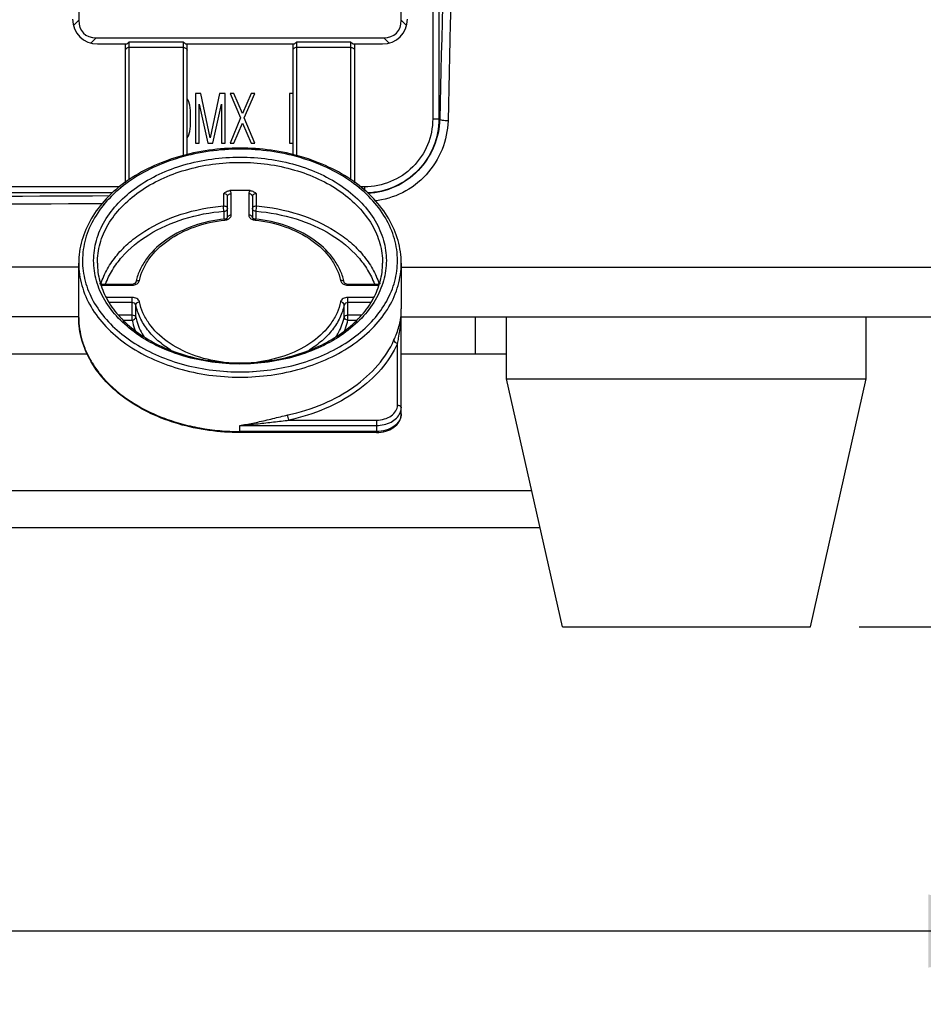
# Model space of a CAD drawing. Header units: millimetres. Extents: x -192 to 265, y -68 to 200.
# Tile 37 of 47: x 216 to 235, y 37 to 57. Entities that reach past the tile are written whole.
import ezdxf

# ---------------------------------------------------------------- set-up
doc = ezdxf.new("R2010")
doc.units = ezdxf.units.MM
doc.header["$LTSCALE"] = 16.335
doc.layers.get('0').update_dxf_attribs({"linetype": 'CONTINUOUS'})
doc.layers.add('02___PRT_ALL_AXES', color=7, linetype='CONTINUOUS')
doc.styles.get("Standard").update_dxf_attribs({"font": 'txt', "width": 0.85})
doc.dimstyles.new('DIMSTYLE_1', dxfattribs={"dimtxt": 3.3, "dimasz": 3.5, "dimexe": 1.5, "dimexo": 1, "dimgap": 0.825, "dimtad": 1, "dimdec": 0, "dimlfac": 100, "dimdsep": 46, "dimtxsty": 'STANDARD', "dimblk": '_FILLED', "dimblk1": '_FILLED', "dimblk2": '_FILLED', "dimcen": 0.09, "dimadec": 0, "dimazin": 0, "dimtp": 0.01, "dimtm": 0.01, "dimtfac": 1, "dimtdec": 0, "dimtofl": 0, "dimtmove": 0, "dimatfit": 3, "dimldrblk": '_FILLED', "dimfxl": 1, "dimtolj": 1, "dimarcsym": 0})

# ---------------------------------------------------------------- blocks, each defined once
blk = doc.blocks.new('_FILLED')
at = {"color": 0, "linetype": 'ByBlock'}
blk.add_solid([(0, 0), (-1, 0.2143), (-1, -0.2143)], dxfattribs=at)
blk = doc.blocks.new('*D8')
at = {"color": 7, "linetype": 'Continuous'}
for p, q in [((238.414, 67.771), (238.414, 36.656)), ((185.951, 67.571), (185.951, 36.656)), ((185.951, 38.156), (212.182, 38.156)), ((238.414, 38.156), (212.182, 38.156))]:
    blk.add_line(p, q, dxfattribs=at)
at = {"color": 7, "linetype": 'Continuous', "xscale": 3.5, "yscale": 3.5, "zscale": 3.5, "rotation": 180}
blk.add_blockref('_FILLED', (185.951, 38.156), dxfattribs=at)
at = {"color": 7, "linetype": 'Continuous', "xscale": 3.5, "yscale": 3.5, "zscale": 3.5}
blk.add_blockref('_FILLED', (238.414, 38.156), dxfattribs=at)
blk = doc.blocks.new('*D9')
at = {"color": 7, "linetype": 'Continuous'}
for p, q in [((222.261, 77.113), (256.73, 77.113)), ((255.23, 77.113), (255.23, 60.751)), ((255.23, 44.388), (255.23, 60.751)), ((233.502, 44.388), (256.73, 44.388))]:
    blk.add_line(p, q, dxfattribs=at)
at = {"color": 7, "linetype": 'Continuous', "xscale": 3.5, "yscale": 3.5, "zscale": 3.5}
for p, rotation in [((255.23, 77.113), 90), ((255.23, 44.388), 270)]:
    blk.add_blockref('_FILLED', p, dxfattribs=dict(at, rotation=rotation))
blk = doc.blocks.new('*D10')
at = {"color": 7, "linetype": 'Continuous'}
for p, q in [((229.87, 90.145), (264.811, 90.145)), ((263.311, 90.145), (263.311, 67.267)), ((263.311, 44.388), (263.311, 67.267)), ((233.502, 44.388), (264.811, 44.388))]:
    blk.add_line(p, q, dxfattribs=at)
at = {"color": 7, "linetype": 'Continuous', "xscale": 3.5, "yscale": 3.5, "zscale": 3.5}
for p, rotation in [((263.311, 90.145), 90), ((263.311, 44.388), 270)]:
    blk.add_blockref('_FILLED', p, dxfattribs=dict(at, rotation=rotation))

msp = doc.modelspace()

# ---------------------------------------------------------------- linework, layer by layer
at = {"color": 7, "linetype": 'Continuous'}
for p, q in [((224.76579, 65.10543), (224.76579, 54.79473)), ((224.89231, 65.10543), (224.89231, 54.79473)), ((217.51616, 64.07349), (217.51616, 56.8127)), ((224.12016, 56.8127), (224.12016, 64.07349)), ((217.51616, 56.8127), (217.40647, 56.70301)), ((224.12016, 56.8127), (224.22985, 56.70301)), ((217.87537, 56.45349), (217.76568, 56.3438)), ((217.87537, 56.45349), (223.76095, 56.45349)), ((217.89716, 56.32649), (218.50166, 56.32649)), ((218.46866, 56.32649), (218.46866, 53.48438)), ((219.66246, 56.35986), (218.54486, 56.35986)), ((218.54486, 56.35986), (218.54486, 53.54361)), ((219.66246, 54.03714), (219.66246, 56.35986)), ((219.70566, 56.32649), (221.93066, 56.32649)), ((219.73866, 54.05585), (219.73866, 56.32649)), ((221.89766, 56.32649), (221.89766, 54.05584)), ((223.09146, 56.35986), (221.97386, 56.35986)), ((221.97386, 56.35986), (221.97386, 54.03727)), ((223.09146, 53.54327), (223.09146, 56.35986)), ((223.13466, 56.32649), (223.73916, 56.32649)), ((223.16766, 53.48418), (223.16766, 56.32649)), ((223.76095, 56.45349), (223.87064, 56.3438)), ((219.66246, 56.25209), (218.54486, 56.25209)), ((223.09146, 56.25209), (221.97386, 56.25209)), ((220.01806, 55.31049), (219.90376, 55.31049)), ((219.90376, 55.31049), (219.90376, 54.29449)), ((220.20856, 54.40257), (220.01806, 55.31049)), ((220.39906, 55.31049), (220.20856, 54.40257)), ((220.51336, 55.31049), (220.39906, 55.31049)), ((220.51336, 54.29449), (220.51336, 55.31049)), ((220.69116, 55.31049), (220.61496, 55.31049)), ((220.61496, 55.31049), (220.83086, 54.8133)), ((220.86896, 54.89977), (220.69116, 55.31049)), ((221.04676, 55.31049), (220.86896, 54.89977)), ((220.90706, 54.8133), (221.12296, 55.31049)), ((221.12296, 55.31049), (221.04676, 55.31049)), ((221.91036, 55.31049), (221.83416, 55.31049)), ((221.83416, 55.31049), (221.83416, 54.29449)), ((219.76406, 55.15917), (219.73866, 55.2024)), ((219.78946, 55.0727), (219.76406, 55.15917)), ((219.80216, 54.96462), (219.78946, 55.0727)), ((219.97996, 55.09432), (220.15776, 54.29449)), ((219.97996, 54.29449), (219.97996, 55.09432)), ((220.25936, 54.29449), (220.43716, 55.09432)), ((220.43716, 55.09432), (220.43716, 54.29449)), ((219.80216, 54.64036), (219.80216, 54.96462)), ((220.83086, 54.8133), (220.61496, 54.29449)), ((220.69116, 54.29449), (220.86896, 54.70521)), ((220.86896, 54.70521), (221.04676, 54.29449)), ((221.12296, 54.29449), (220.90706, 54.8133)), ((224.76579, 54.79473), (224.89231, 54.79473)), ((224.90906, 54.78804), (224.89231, 54.79473)), ((219.76406, 54.44581), (219.78946, 54.53228)), ((219.78946, 54.53228), (219.80216, 54.64036)), ((219.73866, 54.40257), (219.76406, 54.44581)), ((219.90376, 54.29449), (219.97996, 54.29449)), ((220.15776, 54.29449), (220.25936, 54.29449)), ((220.43716, 54.29449), (220.51336, 54.29449)), ((220.61496, 54.29449), (220.69116, 54.29449)), ((221.04676, 54.29449), (221.12296, 54.29449)), ((221.83416, 54.29449), (221.91036, 54.29449)), ((218.36156, 53.40113), (206.65766, 53.40113)), ((218.20146, 53.27421), (206.65766, 53.27421)), ((220.47912, 53.25924), (220.47912, 53.00779)), ((220.64036, 52.82481), (220.64036, 53.25961)), ((220.99596, 53.25961), (220.99596, 52.82481)), ((221.15721, 53.00779), (221.15721, 53.25924)), ((223.36772, 53.40113), (223.27478, 53.40113)), ((223.36772, 53.40113), (223.36772, 53.32907)), ((220.56416, 52.77093), (220.56416, 53.20572)), ((221.07216, 53.20572), (221.07216, 52.77093)), ((220.48796, 52.9004), (220.48796, 52.73761)), ((221.14836, 52.73761), (221.14836, 52.9004)), ((217.51616, 50.72281), (217.51616, 51.83636)), ((224.12016, 51.83636), (224.12016, 50.90242)), ((217.51616, 51.75449), (207.55169, 51.75449)), ((224.12016, 51.75449), (237.0144, 51.75449)), ((217.96937, 51.41266), (217.97011, 51.41497)), ((217.99259, 51.40967), (218.60749, 51.40967)), ((217.99259, 51.40967), (217.99259, 51.38735)), ((217.99259, 51.38735), (218.60749, 51.38735)), ((218.60749, 51.40967), (218.60749, 51.38735)), ((223.02884, 51.40967), (223.64373, 51.40967)), ((223.02884, 51.40967), (223.02884, 51.38735)), ((223.02884, 51.38735), (223.64373, 51.38735)), ((223.64373, 51.40967), (223.64373, 51.38735)), ((223.66622, 51.41497), (223.66696, 51.41266)), ((218.60749, 51.1359), (218.07927, 51.1359)), ((218.60749, 51.02814), (218.14711, 51.02814)), ((218.60749, 50.66893), (218.60749, 51.1359)), ((223.55711, 51.1359), (223.02884, 51.1359)), ((223.02884, 50.66893), (223.02884, 51.1359)), ((223.48918, 51.02814), (223.02884, 51.02814)), ((218.68285, 50.73077), (218.68285, 50.98222)), ((222.95347, 50.73077), (222.95347, 50.98222)), ((224.12016, 48.74715), (224.12016, 50.84853)), ((217.51616, 50.73849), (207.61016, 50.73849)), ((218.33205, 50.77669), (218.60749, 50.77669)), ((218.43286, 50.66893), (218.60749, 50.66893)), ((223.02884, 50.77669), (223.30432, 50.77669)), ((223.02884, 50.66893), (223.20331, 50.66893)), ((224.12016, 50.73849), (237.0144, 50.73849)), ((225.64416, 49.97649), (225.64416, 50.73849)), ((224.04396, 48.92676), (224.04396, 50.19303)), ((207.61016, 49.97649), (217.6878, 49.97649)), ((224.12016, 49.97649), (226.27916, 49.97649)), ((218.02254, 49.4803), (218.02428, 49.47834)), ((221.82138, 48.62143), (223.61216, 48.62143)), ((223.61216, 48.62143), (223.61216, 48.36562)), ((220.81816, 48.51367), (223.61216, 48.51367)), ((220.81816, 48.36562), (220.81816, 48.51367)), ((223.61216, 48.38794), (220.81816, 48.38794)), ((223.61216, 48.36562), (220.81816, 48.36562)), ((197.57081, 47.18249), (226.79351, 47.18249)), ((197.39936, 46.42049), (226.96496, 46.42049))]:
    msp.add_line(p, q, dxfattribs=at)
for centre, radius, start, end in [((217.89716, 56.83449), 0.508, 180, 270), ((223.73916, 56.83449), 0.508, 270, 360), ((220.81816, 49.19873), 4.12835, 87.14135, 92.85865), ((212.18153, 1105.04572), 1052.00225, 269.69867618, 270.31770878), ((212.18124, 1097.79704), 1044.59377, 269.69655906, 270.32796488), ((219.81715, 51.20151), 1.15852, 165.124331, 168.06694), ((221.81917, 51.20151), 1.15853, 11.933057, 14.875537), ((217.99232, 51.59904), 0.21168, 260.723688, 266.005407), ((217.99256, 51.5467), 0.13703, 259.995566, 270.014465), ((217.9926, 51.60216), 0.21481, 265.98737, 269.997117), ((218.60749, 51.59917), 0.21182, 270.000339, 270.753398), ((223.02884, 51.59917), 0.21182, 269.246935, 269.999662), ((223.64377, 51.5467), 0.13703, 269.985587, 280.001727), ((223.64372, 51.60215), 0.2148, 270.002891, 274.009188), ((223.08852, 50.84918), 1.03164, 353.011405, 359.963883), ((221.41668, 50.84857), 2.70348, 358.278804, 359.999142), ((219.17649, 50.72316), 1.66032, 180.012188, 188.134674), ((222.99669, 50.86085), 1.12421, 348.987487, 352.375027), ((221.3428, 50.85234), 2.77747, 355.061535, 356.628972), ((223.04377, 50.85412), 1.07666, 352.39724, 353.040243), ((221.39233, 50.84937), 2.72785, 356.63005, 358.27742), ((219.21877, 50.72945), 1.70307, 188.142734, 195.916541), ((219.29084, 50.74916), 1.77778, 195.8904, 200.398781), ((219.51304, 50.85166), 2.02289, 209.087725, 211.581492), ((220.81281, 52.66768), 2.87858, 262.917551, 263.971098), ((220.81816, 53.94847), 4.15525, 265.751401, 274.248838), ((220.81675, 54.13935), 4.53006, 266.647846, 266.80265), ((220.81816, 54.16816), 4.55891, 266.80513, 273.194908), ((220.81958, 54.13934), 4.53005, 273.197382, 273.35526), ((220.82354, 52.6674), 2.8783, 276.028865, 277.158353), ((219.91308, 60.36996), 11.89079, 274.365373, 276.159977)]:
    msp.add_arc(centre, radius, start, end, dxfattribs=at)
for centre, major_axis in [((218.23458, 57.17191), (-0.62217, -0.62217)), ((223.40174, 57.17191), (0.62217, -0.62217))]:
    msp.add_ellipse(centre, major_axis=major_axis, ratio=0.57735027, start_param=-0.52359878, end_param=0.52359878, dxfattribs=at)
for points in [[(225.16487, 65.378), (225.07982, 61.84801), (224.99456, 58.31802), (224.90906, 54.78804)], [(225.33186, 65.34513), (225.2475, 61.81514), (225.163, 58.28516), (225.07831, 54.75517)], [(218.61027, 51.38737), (218.62708, 51.38759), (218.64399, 51.38978), (218.66026, 51.39402)], [(222.97609, 51.39401), (222.99235, 51.38977), (223.00926, 51.38759), (223.02606, 51.38737)]]:
    msp.add_open_spline(points, degree=3, dxfattribs=at)
for points, knots in [([(218.50166, 56.32649), (218.50494, 56.32952), (218.51874, 56.34141), (218.53364, 56.35192), (218.54486, 56.35986)], [0, 0, 0, 0, 0.24505691, 1, 1, 1, 1]), ([(219.66246, 56.35986), (219.67368, 56.35192), (219.68859, 56.34141), (219.70239, 56.32952), (219.70566, 56.32649)], [0, 0, 0, 0, 0.75494303, 1, 1, 1, 1]), ([(221.93066, 56.32649), (221.93394, 56.32952), (221.94774, 56.34141), (221.96264, 56.35192), (221.97386, 56.35986)], [0, 0, 0, 0, 0.24505691, 1, 1, 1, 1]), ([(223.09146, 56.35986), (223.10268, 56.35192), (223.11759, 56.34141), (223.13139, 56.32952), (223.13466, 56.32649)], [0, 0, 0, 0, 0.75494303, 1, 1, 1, 1]), ([(218.54486, 56.25209), (218.53505, 56.25209), (218.516, 56.24953), (218.49106, 56.23825), (218.4733, 56.22069), (218.46866, 56.20535), (218.46866, 56.19821)], [0, 0, 0, 0, 0.28796974, 0.55534407, 0.79053315, 1, 1, 1, 1]), ([(219.66246, 56.25209), (219.67228, 56.25209), (219.69133, 56.24953), (219.71627, 56.23825), (219.73403, 56.22069), (219.73866, 56.20535), (219.73866, 56.19821)], [0, 0, 0, 0, 0.28796974, 0.55534407, 0.79053315, 1, 1, 1, 1]), ([(221.97386, 56.25209), (221.96405, 56.25209), (221.945, 56.24953), (221.92006, 56.23825), (221.9023, 56.22069), (221.89766, 56.20535), (221.89766, 56.19821)], [0, 0, 0, 0, 0.28796974, 0.55534407, 0.79053315, 1, 1, 1, 1]), ([(223.09146, 56.25209), (223.10128, 56.25209), (223.12033, 56.24953), (223.14527, 56.23825), (223.16303, 56.22069), (223.16766, 56.20535), (223.16766, 56.19821)], [0, 0, 0, 0, 0.28796974, 0.55534407, 0.79053315, 1, 1, 1, 1]), ([(224.76579, 54.79473), (224.76574, 54.61316), (224.69299, 54.24602), (224.38129, 53.78257), (223.9164, 53.47324), (223.5493, 53.40112), (223.36772, 53.40113)], [0, 0, 0, 0, 0.25000274, 0.49998456, 0.74997305, 1, 1, 1, 1]), ([(224.89231, 54.79473), (224.89223, 54.6016), (224.81679, 54.21132), (224.49319, 53.71406), (224.00773, 53.37305), (223.62066, 53.28305), (223.42763, 53.2754)], [0, 0, 0, 0, 0.25000102, 0.49996322, 0.74993493, 1, 1, 1, 1]), ([(224.90906, 54.78804), (224.90407, 54.5964), (224.82025, 54.20738), (224.49334, 53.7101), (224.0101, 53.36634), (223.62628, 53.27373), (223.4372, 53.26563)], [0, 0, 0, 0, 0.24855153, 0.50250069, 0.75462671, 1, 1, 1, 1]), ([(225.07831, 54.75517), (225.07349, 54.55477), (224.98918, 54.14849), (224.65809, 53.62338), (224.16519, 53.2482), (223.76895, 53.1322), (223.57105, 53.11244)], [0, 0, 0, 0, 0.24842214, 0.50157689, 0.75353208, 1, 1, 1, 1]), ([(225.07831, 54.75518), (225.0412, 54.75247), (224.98811, 54.75483), (224.93325, 54.76881), (224.91133, 54.78065), (224.90902, 54.78804)], [0, 0, 0, 0, 0.63180054, 0.86846819, 1, 1, 1, 1]), ([(224.12016, 51.83636), (224.12016, 51.99247), (224.07519, 52.31135), (223.87866, 52.76301), (223.56448, 53.17391), (222.99326, 53.66105), (222.06427, 54.08264), (220.81816, 54.25098), (219.57204, 54.08263), (218.64306, 53.66105), (218.07184, 53.17391), (217.75766, 52.76301), (217.56114, 52.31135), (217.51616, 51.99247), (217.51616, 51.83636)], [0, 0, 0, 0, 0.05247784, 0.10665239, 0.16386, 0.22483918, 0.35749775, 0.50000097, 0.64250391, 0.77516181, 0.8361406, 0.89334789, 0.94752223, 1, 1, 1, 1]), ([(224.04396, 51.89024), (224.04396, 52.04001), (224.0005, 52.34653), (223.8103, 52.78147), (223.50523, 53.17871), (222.94767, 53.65227), (222.03861, 54.06303), (220.81816, 54.22733), (219.59772, 54.06303), (218.68865, 53.65227), (218.1311, 53.17871), (217.82602, 52.78147), (217.63582, 52.34653), (217.59236, 52.04001), (217.59236, 51.89024)], [0, 0, 0, 0, 0.05172925, 0.10533373, 0.16224886, 0.22321558, 0.35647531, 0.5, 0.64352469, 0.77678442, 0.83775114, 0.89466627, 0.94827075, 1, 1, 1, 1]), ([(217.82096, 51.89024), (217.82096, 52.0294), (217.86134, 52.3142), (218.03806, 52.71832), (218.32152, 53.0874), (218.83956, 53.5274), (219.68421, 53.90905), (220.81816, 54.06171), (221.95212, 53.90905), (222.79676, 53.5274), (223.3148, 53.0874), (223.59826, 52.71832), (223.77498, 52.3142), (223.81536, 52.0294), (223.81536, 51.89024)], [0, 0, 0, 0, 0.05172956, 0.10533397, 0.1622491, 0.22321578, 0.35647543, 0.5, 0.64352458, 0.77678422, 0.8377509, 0.89466603, 0.94827044, 1, 1, 1, 1]), ([(217.89716, 51.83636), (217.89716, 51.97198), (217.93652, 52.24954), (218.10875, 52.64338), (218.385, 53.00309), (218.88987, 53.4319), (219.71304, 53.80385), (220.81816, 53.95262), (221.92329, 53.80385), (222.74646, 53.4319), (223.25133, 53.00309), (223.52758, 52.64338), (223.69981, 52.24954), (223.73916, 51.97198), (223.73916, 51.83636)], [0, 0, 0, 0, 0.05172974, 0.10533411, 0.16224923, 0.22321589, 0.35647549, 0.5, 0.64352451, 0.77678411, 0.83775077, 0.89466589, 0.94827026, 1, 1, 1, 1]), ([(220.47912, 53.25924), (220.49802, 53.27408), (220.53747, 53.30451), (220.58665, 53.32067), (220.61227, 53.32195)], [0, 0, 0, 0, 0.48361205, 1, 1, 1, 1]), ([(220.56416, 53.20572), (220.56416, 53.21342), (220.55869, 53.23003), (220.53839, 53.24815), (220.51056, 53.25879), (220.48968, 53.26012), (220.47912, 53.25924)], [0, 0, 0, 0, 0.2078905, 0.44410699, 0.71340056, 1, 1, 1, 1]), ([(220.56416, 53.20572), (220.56416, 53.21286), (220.5688, 53.2282), (220.58656, 53.24576), (220.6115, 53.25704), (220.63055, 53.25961), (220.64036, 53.25961)], [0, 0, 0, 0, 0.20946685, 0.44465593, 0.71203026, 1, 1, 1, 1]), ([(220.64036, 53.25961), (220.64036, 53.27078), (220.63498, 53.29424), (220.62083, 53.31342), (220.61227, 53.32195)], [0, 0, 0, 0, 0.48037323, 1, 1, 1, 1]), ([(221.02405, 53.32195), (221.0155, 53.31342), (221.00135, 53.29424), (220.99596, 53.27077), (220.99596, 53.25961)], [0, 0, 0, 0, 0.51963555, 1, 1, 1, 1]), ([(221.07216, 53.20572), (221.07216, 53.21286), (221.06753, 53.2282), (221.04977, 53.24576), (221.02483, 53.25704), (221.00578, 53.25961), (220.99596, 53.25961)], [0, 0, 0, 0, 0.20946685, 0.44465593, 0.71203026, 1, 1, 1, 1]), ([(221.02405, 53.32195), (221.04968, 53.32067), (221.09886, 53.30451), (221.13831, 53.27408), (221.15721, 53.25924)], [0, 0, 0, 0, 0.51638822, 1, 1, 1, 1]), ([(221.15721, 53.25924), (221.14664, 53.26011), (221.12577, 53.25879), (221.09795, 53.24816), (221.07763, 53.23004), (221.07216, 53.21342), (221.07216, 53.20572)], [0, 0, 0, 0, 0.28654866, 0.55583166, 0.79206515, 1, 1, 1, 1]), ([(217.97011, 51.41497), (218.00394, 51.52001), (218.09624, 51.72818), (218.29643, 52.01475), (218.55562, 52.2755), (218.98068, 52.58767), (219.62387, 52.87628), (220.18713, 52.98367), (220.47912, 53.00779)], [0, 0, 0, 0, 0.10565877, 0.21627485, 0.33294151, 0.45603041, 0.71949876, 1, 1, 1, 1]), ([(218.06567, 51.41066), (218.10223, 51.50969), (218.19804, 51.70525), (218.47067, 52.0718), (218.95473, 52.46176), (219.67471, 52.77651), (220.21066, 52.87748), (220.48796, 52.9004)], [0, 0, 0, 0, 0.10608795, 0.21723366, 0.45703641, 0.72037294, 1, 1, 1, 1]), ([(220.47912, 53.00779), (220.48969, 53.00867), (220.51058, 53.00734), (220.53841, 52.99669), (220.5587, 52.97857), (220.56416, 52.96196), (220.56416, 52.95428)], [0, 0, 0, 0, 0.28681721, 0.55619056, 0.79233035, 1, 1, 1, 1]), ([(220.48796, 52.9004), (220.48503, 52.91815), (220.48135, 52.95394), (220.47912, 52.98985), (220.47912, 53.00779)], [0, 0, 0, 0, 0.50074131, 1, 1, 1, 1]), ([(220.48796, 52.9004), (220.49778, 52.9004), (220.51683, 52.90296), (220.54177, 52.91424), (220.55953, 52.9318), (220.56416, 52.94714), (220.56416, 52.95428)], [0, 0, 0, 0, 0.28798275, 0.5553833, 0.79058052, 1, 1, 1, 1]), ([(221.07216, 52.95428), (221.07216, 52.96196), (221.07762, 52.97857), (221.09792, 52.99669), (221.12574, 53.00734), (221.14663, 53.00867), (221.15721, 53.00779)], [0, 0, 0, 0, 0.20766963, 0.4438094, 0.71318276, 1, 1, 1, 1]), ([(221.14836, 52.9004), (221.13855, 52.9004), (221.1195, 52.90296), (221.09455, 52.91424), (221.0768, 52.9318), (221.07216, 52.94714), (221.07216, 52.95428)], [0, 0, 0, 0, 0.28798275, 0.5553833, 0.79058052, 1, 1, 1, 1]), ([(221.14836, 52.9004), (221.1513, 52.91815), (221.15497, 52.95394), (221.15721, 52.98985), (221.15721, 53.00779)], [0, 0, 0, 0, 0.50074131, 1, 1, 1, 1]), ([(221.14836, 52.9004), (221.42566, 52.87748), (221.96161, 52.77651), (222.68159, 52.46176), (223.16566, 52.0718), (223.43829, 51.70525), (223.5341, 51.50969), (223.57066, 51.41066)], [0, 0, 0, 0, 0.27962706, 0.54296359, 0.78276634, 0.89391205, 1, 1, 1, 1]), ([(221.15721, 53.00779), (221.4492, 52.98367), (222.01246, 52.87628), (222.65565, 52.58767), (223.08071, 52.2755), (223.33989, 52.01475), (223.54008, 51.72818), (223.63239, 51.52001), (223.66622, 51.41497)], [0, 0, 0, 0, 0.28050124, 0.54396959, 0.66705849, 0.78372515, 0.89434123, 1, 1, 1, 1]), ([(220.50247, 52.74013), (220.28801, 52.71747), (219.87524, 52.62824), (219.32745, 52.36317), (218.96983, 52.03947), (218.77993, 51.73869), (218.71878, 51.57925), (218.69745, 51.49893)], [0, 0, 0, 0, 0.27938347, 0.54154717, 0.78061367, 0.89233884, 1, 1, 1, 1]), ([(218.75822, 51.47919), (218.77477, 51.55754), (218.82678, 51.71422), (219.00113, 52.01319), (219.34634, 52.33855), (219.88617, 52.60585), (220.29653, 52.69563), (220.51048, 52.71823)], [0, 0, 0, 0, 0.10541359, 0.21533732, 0.45294347, 0.71679624, 1, 1, 1, 1]), ([(220.50247, 52.74013), (220.50816, 52.74073), (220.51905, 52.7426), (220.53399, 52.74717), (220.54629, 52.75323), (220.55511, 52.75883), (220.56073, 52.76543), (220.56312, 52.76703), (220.56416, 52.77156), (220.56416, 52.77093)], [0, 0, 0, 0, 0.2398046, 0.46178903, 0.65446275, 0.80774293, 0.91347245, 0.9734399, 1, 1, 1, 1]), ([(220.50247, 52.74013), (220.50319, 52.7402), (220.50491, 52.73797), (220.50751, 52.73108), (220.50931, 52.72375), (220.51048, 52.71823)], [0, 0, 0, 0, 0.09083147, 0.28653743, 1, 1, 1, 1]), ([(220.51048, 52.71823), (220.52357, 52.71961), (220.54081, 52.72308), (220.55729, 52.72879), (220.56128, 52.73033)], [0, 0, 0, 0, 0.75498405, 1, 1, 1, 1]), ([(220.56128, 52.73033), (220.58305, 52.73878), (220.62159, 52.762), (220.64036, 52.80519), (220.64036, 52.82481)], [0, 0, 0, 0, 0.54344546, 1, 1, 1, 1]), ([(220.56416, 52.77093), (220.56416, 52.77807), (220.5688, 52.7934), (220.58656, 52.81097), (220.6115, 52.82224), (220.63055, 52.82481), (220.64036, 52.82481)], [0, 0, 0, 0, 0.20946685, 0.44465593, 0.71203026, 1, 1, 1, 1]), ([(220.99596, 52.82481), (220.99596, 52.80518), (221.01474, 52.76199), (221.05329, 52.73877), (221.07507, 52.73033)], [0, 0, 0, 0, 0.45654831, 1, 1, 1, 1]), ([(221.07216, 52.77093), (221.07216, 52.77807), (221.06753, 52.7934), (221.04977, 52.81097), (221.02483, 52.82224), (221.00578, 52.82481), (220.99596, 52.82481)], [0, 0, 0, 0, 0.20946685, 0.44465593, 0.71203026, 1, 1, 1, 1]), ([(221.07216, 52.77093), (221.07216, 52.77156), (221.0732, 52.76703), (221.0756, 52.76543), (221.08122, 52.75883), (221.09004, 52.75323), (221.10234, 52.74717), (221.11727, 52.7426), (221.12817, 52.74073), (221.13385, 52.74013)], [0, 0, 0, 0, 0.02655132, 0.0865666, 0.1922705, 0.34557909, 0.53824247, 0.76020576, 1, 1, 1, 1]), ([(221.07507, 52.73033), (221.07905, 52.72878), (221.09553, 52.72308), (221.11276, 52.71961), (221.12585, 52.71823)], [0, 0, 0, 0, 0.24501934, 1, 1, 1, 1]), ([(221.13385, 52.74013), (221.13314, 52.7402), (221.13141, 52.73797), (221.12881, 52.73108), (221.12702, 52.72375), (221.12585, 52.71823)], [0, 0, 0, 0, 0.09083147, 0.28653742, 1, 1, 1, 1]), ([(221.12585, 52.71823), (221.33979, 52.69563), (221.75016, 52.60585), (222.28999, 52.33855), (222.63519, 52.01319), (222.80954, 51.71422), (222.86156, 51.55754), (222.87811, 51.47919)], [0, 0, 0, 0, 0.28320376, 0.54705653, 0.78466269, 0.89458641, 1, 1, 1, 1]), ([(222.93887, 51.49893), (222.91755, 51.57925), (222.8564, 51.73868), (222.66649, 52.03947), (222.30888, 52.36317), (221.76109, 52.62824), (221.34831, 52.71747), (221.13385, 52.74013)], [0, 0, 0, 0, 0.10766097, 0.21938629, 0.45845315, 0.72061699, 1, 1, 1, 1]), ([(217.51616, 51.83636), (217.51616, 51.68305), (217.56065, 51.36929), (217.75534, 50.92408), (218.06763, 50.51746), (218.63835, 50.03271), (219.56889, 49.61225), (220.81816, 49.44407), (222.06744, 49.61225), (222.99798, 50.03271), (223.5687, 50.51746), (223.88098, 50.92408), (224.07568, 51.36929), (224.12016, 51.68305), (224.12016, 51.83636)], [0, 0, 0, 0, 0.05172974, 0.10533411, 0.16224923, 0.22321589, 0.35647549, 0.5, 0.64352451, 0.77678411, 0.83775077, 0.89466589, 0.94827026, 1, 1, 1, 1]), ([(217.59236, 51.89024), (217.59236, 51.7484), (217.63118, 51.45874), (217.80169, 51.04513), (218.07643, 50.6635), (218.5811, 50.2013), (219.41388, 49.77973), (220.16187, 49.63989), (220.55187, 49.61704)], [0, 0, 0, 0, 0.10434358, 0.21210233, 0.32596671, 0.44745009, 0.7126144, 1, 1, 1, 1]), ([(223.81536, 51.89024), (223.81536, 51.75109), (223.77498, 51.46629), (223.59826, 51.06217), (223.3148, 50.69308), (222.79676, 50.25309), (221.95212, 49.87143), (220.81816, 49.71878), (219.68421, 49.87143), (218.83956, 50.25309), (218.32152, 50.69308), (218.03806, 51.06217), (217.86134, 51.46629), (217.82096, 51.75109), (217.82096, 51.89024)], [0, 0, 0, 0, 0.05172956, 0.10533397, 0.1622491, 0.22321578, 0.35647543, 0.5, 0.64352458, 0.77678422, 0.8377509, 0.89466603, 0.94827044, 1, 1, 1, 1]), ([(217.89716, 51.83636), (217.89716, 51.71257), (217.93074, 51.45939), (218.07866, 51.0965), (218.31823, 50.75925), (218.7616, 50.34643), (219.49819, 49.96395), (220.16247, 49.83051), (220.51032, 49.80464)], [0, 0, 0, 0, 0.10288181, 0.20947582, 0.32264969, 0.44394837, 0.71010103, 1, 1, 1, 1]), ([(221.08471, 49.61706), (221.47468, 49.63992), (222.22261, 49.77979), (223.05532, 50.20136), (223.55994, 50.66356), (223.83465, 51.04517), (224.00515, 51.45876), (224.04396, 51.74841), (224.04396, 51.89024)], [0, 0, 0, 0, 0.28738579, 0.55254889, 0.67403191, 0.78789638, 0.89565571, 1, 1, 1, 1]), ([(221.12602, 49.80464), (221.47387, 49.83052), (222.13814, 49.96396), (222.87474, 50.34644), (223.3181, 50.75926), (223.55767, 51.0965), (223.70558, 51.45939), (223.73916, 51.71257), (223.73916, 51.83636)], [0, 0, 0, 0, 0.28989858, 0.55605147, 0.67735035, 0.79052436, 0.89711839, 1, 1, 1, 1]), ([(218.60749, 51.40967), (218.62827, 51.40967), (218.65647, 51.41517), (218.67881, 51.43287), (218.6833, 51.43934), (218.68366, 51.44106)], [0, 0, 0, 0, 0.73303246, 0.93801494, 1, 1, 1, 1]), ([(218.66026, 51.39402), (218.68392, 51.40018), (218.72632, 51.41923), (218.75399, 51.45917), (218.75822, 51.47919)], [0, 0, 0, 0, 0.54443391, 1, 1, 1, 1]), ([(218.68367, 51.44106), (218.685, 51.44732), (218.69147, 51.4599), (218.71635, 51.47809), (218.74169, 51.48094), (218.75822, 51.47919)], [0, 0, 0, 0, 0.21257121, 0.44796887, 1, 1, 1, 1]), ([(222.95266, 51.44106), (222.95133, 51.44732), (222.94486, 51.4599), (222.91998, 51.47809), (222.89464, 51.48094), (222.87811, 51.47919)], [0, 0, 0, 0, 0.21257121, 0.44796887, 1, 1, 1, 1]), ([(222.87811, 51.47919), (222.88234, 51.45917), (222.91002, 51.41923), (222.95242, 51.40018), (222.97609, 51.39401)], [0, 0, 0, 0, 0.45556196, 1, 1, 1, 1]), ([(222.95267, 51.44106), (222.95303, 51.43934), (222.95752, 51.43287), (222.97985, 51.41517), (223.00805, 51.40967), (223.02884, 51.40967)], [0, 0, 0, 0, 0.06198441, 0.26699662, 1, 1, 1, 1]), ([(217.93934, 51.42107), (217.94145, 51.42003), (217.95088, 51.41588), (217.96092, 51.41314), (217.96875, 51.41175)], [0, 0, 0, 0, 0.22852958, 1, 1, 1, 1]), ([(223.69699, 51.42107), (223.69488, 51.42003), (223.68544, 51.41587), (223.6754, 51.41314), (223.66757, 51.41175)], [0, 0, 0, 0, 0.22852733, 1, 1, 1, 1]), ([(218.75822, 51.04406), (218.75546, 51.05711), (218.74214, 51.08348), (218.70669, 51.11284), (218.66009, 51.13164), (218.62532, 51.1359), (218.60749, 51.1359)], [0, 0, 0, 0, 0.21191632, 0.45048174, 0.71683233, 1, 1, 1, 1]), ([(218.68285, 50.98222), (218.67998, 50.99581), (218.65639, 51.02167), (218.62463, 51.02814), (218.60749, 51.02814)], [0, 0, 0, 0, 0.44756192, 1, 1, 1, 1]), ([(218.68285, 50.98222), (218.68285, 50.99757), (218.70495, 51.0305), (218.73918, 51.04205), (218.75822, 51.04406)], [0, 0, 0, 0, 0.4450897, 1, 1, 1, 1]), ([(220.45789, 49.81107), (220.24937, 49.83697), (219.8504, 49.93114), (219.32711, 50.19936), (218.99362, 50.52051), (218.82499, 50.81384), (218.77443, 50.96731), (218.75822, 51.04406)], [0, 0, 0, 0, 0.28314565, 0.5466279, 0.78419172, 0.89429637, 1, 1, 1, 1]), ([(222.87811, 51.04406), (222.86192, 50.96742), (222.81147, 50.81419), (222.64324, 50.52127), (222.31059, 50.20043), (221.78849, 49.93215), (221.39034, 49.83768), (221.18221, 49.81154)], [0, 0, 0, 0, 0.10572498, 0.21584316, 0.45340484, 0.71686054, 1, 1, 1, 1]), ([(223.02884, 51.1359), (223.01101, 51.1359), (222.97624, 51.13164), (222.92964, 51.11284), (222.89418, 51.08348), (222.88087, 51.05711), (222.87811, 51.04406)], [0, 0, 0, 0, 0.28316872, 0.54951943, 0.78808454, 1, 1, 1, 1]), ([(222.95347, 50.98222), (222.95347, 50.99757), (222.93138, 51.0305), (222.89715, 51.04205), (222.87811, 51.04406)], [0, 0, 0, 0, 0.44508969, 1, 1, 1, 1]), ([(223.02884, 51.02814), (223.0117, 51.02814), (222.97993, 51.02167), (222.95635, 50.99581), (222.95347, 50.98222)], [0, 0, 0, 0, 0.55243808, 1, 1, 1, 1]), ([(219.40308, 50.05474), (219.30977, 50.11201), (219.13685, 50.23735), (218.92142, 50.46188), (218.76455, 50.71097), (218.70194, 50.89185), (218.68285, 50.98222)], [0, 0, 0, 0, 0.27254467, 0.52878112, 0.77006151, 1, 1, 1, 1]), ([(222.95347, 50.98222), (222.93438, 50.89184), (222.87177, 50.71095), (222.71488, 50.46184), (222.49943, 50.23731), (222.32649, 50.11196), (222.23317, 50.0547)], [0, 0, 0, 0, 0.22993698, 0.47121677, 0.7274538, 1, 1, 1, 1]), ([(220.81816, 48.36562), (220.39425, 48.36562), (219.5715, 48.47655), (218.64313, 48.89812), (218.07183, 49.38526), (217.75767, 49.79616), (217.56114, 50.24782), (217.51616, 50.5667), (217.51616, 50.72281)], [0, 0, 0, 0, 0.28500469, 0.55032295, 0.67228133, 0.78669591, 0.89504464, 1, 1, 1, 1]), ([(218.60749, 50.77669), (218.62463, 50.77669), (218.65639, 50.77023), (218.67998, 50.74436), (218.68285, 50.73077)], [0, 0, 0, 0, 0.55243806, 1, 1, 1, 1]), ([(218.60749, 50.66893), (218.62653, 50.67094), (218.66076, 50.68249), (218.68285, 50.71542), (218.68285, 50.73077)], [0, 0, 0, 0, 0.55493797, 1, 1, 1, 1]), ([(218.60749, 50.66893), (218.61134, 50.65071), (218.62868, 50.57747), (218.65308, 50.50592), (218.67495, 50.45368)], [0, 0, 0, 0, 0.24742782, 1, 1, 1, 1]), ([(218.68285, 50.73077), (218.69041, 50.695), (218.72855, 50.55004), (218.79509, 50.41304), (218.85681, 50.31818)], [0, 0, 0, 0, 0.24417193, 1, 1, 1, 1]), ([(222.77924, 50.31777), (222.80032, 50.35013), (222.87683, 50.47905), (222.93048, 50.6219), (222.95347, 50.73077)], [0, 0, 0, 0, 0.25763737, 1, 1, 1, 1]), ([(222.95347, 50.73077), (222.95635, 50.74436), (222.97993, 50.77023), (223.0117, 50.77669), (223.02884, 50.77669)], [0, 0, 0, 0, 0.4475619, 1, 1, 1, 1]), ([(223.02884, 50.66893), (223.0098, 50.67094), (222.97557, 50.68249), (222.95347, 50.71542), (222.95347, 50.73077)], [0, 0, 0, 0, 0.55493797, 1, 1, 1, 1]), ([(222.9614, 50.45375), (222.96875, 50.47131), (222.99622, 50.54135), (223.01723, 50.61395), (223.02884, 50.66893)], [0, 0, 0, 0, 0.253041, 1, 1, 1, 1]), ([(223.9712, 50.26291), (223.98629, 50.29721), (224.03908, 50.42127), (224.08163, 50.55044), (224.10021, 50.6461)], [0, 0, 0, 0, 0.2777336, 1, 1, 1, 1]), ([(224.04396, 50.19303), (224.05194, 50.2293), (224.08067, 50.3682), (224.10095, 50.50893), (224.10995, 50.61324)], [0, 0, 0, 0, 0.26183571, 1, 1, 1, 1]), ([(221.79875, 48.72676), (222.04706, 48.78137), (222.52103, 48.92956), (223.15266, 49.27325), (223.65423, 49.71595), (223.88946, 50.07707), (223.9712, 50.26291)], [0, 0, 0, 0, 0.27725586, 0.53795315, 0.77859967, 1, 1, 1, 1]), ([(223.9712, 50.26292), (223.9712, 50.24698), (223.99211, 50.21322), (224.02503, 50.1972), (224.04396, 50.19303)], [0, 0, 0, 0, 0.45116333, 1, 1, 1, 1]), ([(217.62455, 50.12951), (217.63281, 50.10727), (217.66801, 50.01795), (217.71016, 49.93139), (217.74528, 49.86823)], [0, 0, 0, 0, 0.24719549, 1, 1, 1, 1]), ([(224.04396, 50.19303), (223.96034, 50.0029), (223.71968, 49.63345), (223.20653, 49.18053), (222.56033, 48.8289), (222.07542, 48.6773), (221.82138, 48.62143)], [0, 0, 0, 0, 0.22140022, 0.46204686, 0.72274429, 1, 1, 1, 1]), ([(217.78975, 49.79225), (217.80643, 49.7651), (217.87698, 49.65607), (217.95744, 49.55353), (218.02254, 49.4803)], [0, 0, 0, 0, 0.24539072, 1, 1, 1, 1]), ([(218.02428, 49.47834), (218.3437, 49.11978), (218.89127, 48.78128), (219.59981, 48.54614), (220.13021, 48.4242), (220.54244, 48.38794), (220.81816, 48.38794)], [0, 0, 0, 0, 0.4692091, 0.59839017, 0.73058908, 1, 1, 1, 1]), ([(223.61216, 48.62143), (223.66779, 48.62143), (223.77573, 48.63597), (223.91707, 48.69987), (224.01768, 48.79939), (224.04396, 48.8863), (224.04396, 48.92676)], [0, 0, 0, 0, 0.28798525, 0.55534432, 0.790521, 1, 1, 1, 1]), ([(224.04396, 48.92676), (224.05378, 48.92676), (224.07283, 48.92419), (224.09777, 48.91292), (224.11553, 48.89535), (224.12016, 48.88002), (224.12016, 48.87288)], [0, 0, 0, 0, 0.28796974, 0.55534407, 0.79053315, 1, 1, 1, 1]), ([(224.09558, 48.76248), (224.0996, 48.77129), (224.11361, 48.80649), (224.12016, 48.8447), (224.12016, 48.87288)], [0, 0, 0, 0, 0.25587303, 1, 1, 1, 1]), ([(221.18065, 48.58166), (221.28451, 48.60414), (221.49046, 48.65293), (221.69584, 48.70413), (221.79875, 48.72676)], [0, 0, 0, 0, 0.50208035, 1, 1, 1, 1]), ([(221.18902, 48.54783), (221.29464, 48.55909), (221.50542, 48.58375), (221.71603, 48.60985), (221.82138, 48.62143)], [0, 0, 0, 0, 0.50055374, 1, 1, 1, 1]), ([(221.82138, 48.62143), (221.81406, 48.63808), (221.8045, 48.67305), (221.79876, 48.7089), (221.79876, 48.72676)], [0, 0, 0, 0, 0.50453341, 1, 1, 1, 1]), ([(223.61216, 48.51367), (223.66489, 48.51367), (223.76825, 48.52494), (223.91007, 48.57481), (224.02493, 48.65333), (224.07847, 48.72503), (224.09558, 48.76248)], [0, 0, 0, 0, 0.27743455, 0.5417171, 0.7833706, 1, 1, 1, 1]), ([(223.61216, 48.36562), (223.67638, 48.36562), (223.802, 48.38311), (223.96834, 48.46034), (224.07048, 48.56706), (224.11292, 48.66795), (224.12016, 48.72097), (224.12016, 48.74715)], [0, 0, 0, 0, 0.27535203, 0.53522241, 0.77376993, 0.88773885, 1, 1, 1, 1]), ([(224.12016, 48.74715), (224.12016, 48.72358), (224.1133, 48.6753), (224.07228, 48.58134), (223.97089, 48.47992), (223.80459, 48.40516), (223.67761, 48.38794), (223.61216, 48.38794)], [0, 0, 0, 0, 0.10356164, 0.21096213, 0.44569489, 0.71254841, 1, 1, 1, 1]), ([(220.81816, 48.51367), (220.84843, 48.51832), (220.96977, 48.53814), (221.09042, 48.56212), (221.18065, 48.58166)], [0, 0, 0, 0, 0.24905324, 1, 1, 1, 1])]:
    msp.add_open_spline(points, degree=3, knots=knots, dxfattribs=at)
at = {"layer": '02___PRT_ALL_AXES', "color": 7, "linetype": 'Continuous'}
for p, q in [((224.12016, 50.84853), (224.12016, 50.90242)), ((226.27916, 49.46849), (226.27916, 50.73849)), ((233.64516, 49.46849), (233.64516, 50.73849)), ((226.27916, 49.46849), (233.64516, 49.46849)), ((227.42216, 44.38849), (226.27916, 49.46849)), ((232.50216, 44.38849), (233.64516, 49.46849)), ((227.42219, 44.38849), (232.50213, 44.38849))]:
    msp.add_line(p, q, dxfattribs=at)

# ---------------------------------------------------------------- dimensions: what is measured, and where the dimension line sits
at = {"color": 7, "linetype": 'Continuous'}
for base, p2, picture, middle in [((263.31051, 90.14549), (228.86996, 90.14549), '*D10', (263.31051, 63.05949)), ((255.23, 77.1128), (221.26125, 77.1128), '*D9', (255.23, 55.51663))]:
    dim = msp.add_linear_dim(base=base, p1=(232.50216, 44.38849), p2=p2, angle=90, dimstyle='DIMSTYLE_1', dxfattribs=at)
    dim.commit()
    dim.dimension.update_dxf_attribs({"geometry": picture, "text_midpoint": middle, "dimtype": 160})
dim = msp.add_linear_dim(base=(238.41374, 38.15557), p1=(185.95058, 68.57147), p2=(238.41374, 68.77079), dimstyle='DIMSTYLE_1', dxfattribs=at)
dim.commit()
dim.dimension.update_dxf_attribs({"geometry": '*D8', "text_midpoint": (207.97466, 38.15557), "dimtype": 160})

doc.saveas('drawing.dxf')
